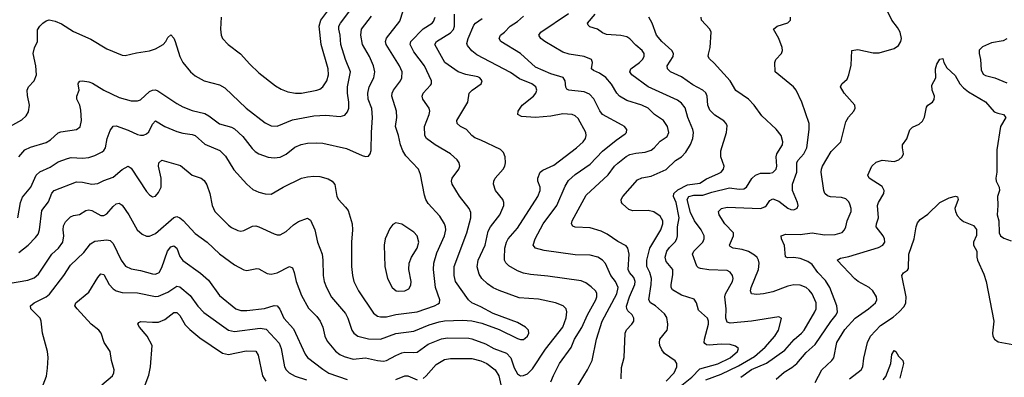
# Model space of a CAD drawing. Header units: inches. Extents: x 501419 to 657765, y 482282 to 547532.
# Tile 209 of 225: x 630896 to 637374, y 493480 to 495833. Entities that reach past the tile are written whole.
import ezdxf

# ---------------------------------------------------------------- set-up
doc = ezdxf.new("R2010")
doc.units = ezdxf.units.IN
doc.header["$MEASUREMENT"] = 0
doc.layers.add('A6439', color=7, linetype='Continuous')

msp = doc.modelspace()

# ---------------------------------------------------------------- linework, layer by layer
at = {"layer": 'A6439', "color": 6}
for points, elevation in [([(630830, 495130), (630910, 495173.5), (630939.1, 495201), (630953.5, 495226.5), (630959.3, 495270), (630946.7, 495333.3), (630945.8, 495370), (630953.1, 495390), (630990.4, 495430), (631005.8, 495470), (631002.8, 495530), (630985.4, 495610), (630992.3, 495647.7), (631013.5, 495690), (631013.1, 495766.9), (631027.7, 495790), (631049.2, 495810.8), (631070, 495825.3), (631090, 495832), (631130, 495823.8), (631170, 495805), (631250, 495753.9), (631364.8, 495704.8), (631470, 495640.4), (631570, 495600.1), (631590, 495596), (631665.4, 495614.6), (631750, 495627.6), (631790, 495640.9), (631840.4, 495670), (631857.8, 495690), (631870, 495715.8), (631890, 495733.2), (631910, 495710.2), (631919, 495690), (631950.3, 495590.3), (631968.9, 495550), (632018.6, 495490), (632050, 495464.3), (632110, 495430), (632210, 495403.7), (632245.2, 495385.2), (632386.5, 495250), (632510, 495154.6), (632550, 495134.4), (632590, 495132.2), (632690, 495173.8), (632830, 495200), (632910, 495204.8), (633004.2, 495195.8), (633034.8, 495205.2), (633053.5, 495226.5), (633060.5, 495250), (633061.1, 495290), (633052.2, 495350), (633052, 495390), (633071.6, 495490), (633039.9, 495570), (633009, 495669), (633005.1, 495730), (632995.3, 495770), (632995.8, 495790), (633006.4, 495810), (633067.8, 495890)], 4500), ([(630884.1, 494530), (630901.8, 494630), (630914.3, 494665.7), (630968.3, 494731.7), (631003.5, 494810), (631028.2, 494831.8), (631096.5, 494863.5), (631150, 494897.3), (631210, 494920.4), (631233.9, 494926.1), (631310, 494922.6), (631350, 494927.1), (631390, 494939.6), (631437.5, 494962.5), (631448.8, 494971.2), (631459.6, 494990), (631472.2, 495050), (631490, 495103.9), (631510, 495131.8), (631530, 495134.2), (631610, 495106.7), (631670, 495078.4), (631690, 495072), (631710, 495072.3), (631730, 495081.3), (631744.6, 495095.4), (631770, 495146.1), (631790, 495166.8), (631850, 495131.1), (631930, 495097.6), (631970, 495085.5), (632030, 495078.1), (632050, 495071.5), (632114, 495014), (632213.1, 494973.1), (632250, 494935.6), (632304.4, 494844.4), (632390, 494750.1), (632430, 494716), (632470, 494697.2), (632510, 494686), (632550, 494685.7), (632630, 494730.7), (632750, 494789.3), (632790, 494800), (632830, 494804.3), (632870, 494800.5), (632925.2, 494785.2), (632951.3, 494771.3), (632969, 494749), (632982.1, 494670), (632992.6, 494650), (633040.2, 494600.2), (633056.6, 494576.6), (633082.8, 494490), (633085.4, 494450), (633079.4, 494370), (633079.5, 494210), (633085, 494150), (633094.8, 494110), (633124.2, 494050), (633223, 493903), (633250, 493881.8), (633270, 493877), (633310, 493878.9), (633370, 493893.7), (633510, 493910.2), (633625.6, 493950), (633650, 493963.4), (633657.8, 493970), (633660.5, 493990), (633632.4, 494070), (633618.4, 494190), (633619.6, 494230), (633640.9, 494299.1), (633689.7, 494410), (633698.7, 494450), (633697, 494470), (633690.2, 494490.2), (633659.2, 494539.2), (633584.3, 494624.3), (633568, 494650), (633558.7, 494678.7), (633533.2, 494813.2), (633518.8, 494850), (633436.3, 494936.3), (633416.1, 494970), (633400.1, 495010), (633387.4, 495070), (633368.5, 495130), (633376.7, 495190), (633375.4, 495230), (633345.1, 495330), (633346.4, 495350), (633354.2, 495370), (633401.6, 495430), (633410.5, 495449.5), (633411.6, 495490), (633395.3, 495530), (633307.9, 495670), (633303.2, 495690), (633308, 495712), (633397.1, 495822.9), (633417.9, 495890)], 4300), ([(632222.2, 495850), (632216.5, 495770), (632221.5, 495730), (632230, 495708.7), (632266.9, 495670), (632347.8, 495607.8), (632410, 495539.9), (632470, 495483.1), (632577.9, 495397.9), (632615.5, 495375.5), (632659.1, 495359.1), (632709.5, 495349.5), (632750, 495348.9), (632850, 495368.2), (632870, 495375.8), (632890.2, 495390), (632916.1, 495430), (632926.8, 495470), (632925.9, 495510), (632878.7, 495670), (632866.3, 495790), (632876.8, 495830), (632950, 495926.8)], 4600), ([(634852.9, 493470), (634855, 493545), (634872.9, 493610), (634879.1, 493770), (634888.2, 493791.8), (634923.8, 493830), (634935.6, 493850), (634935.3, 493870), (634925.7, 493890), (634896.9, 493916.9), (634889.6, 493929.5), (634888.1, 493948.1), (634907.5, 494010), (634942.7, 494090), (634945.6, 494110), (634937.1, 494137.1), (634907.9, 494170), (634898.7, 494190), (634904.7, 494290), (634896.7, 494330), (634885.6, 494345.6), (634830, 494373.9), (634761.4, 494421.4), (634721.4, 494441.4), (634650, 494462.5), (634550, 494468.7), (634534.4, 494474.4), (634525.8, 494490), (634530.2, 494510), (634622, 494678), (634768.4, 494811.6), (634809.1, 494870), (634830, 494889.3), (634886.7, 494933.3), (634910, 494945.9), (634950, 494955.4), (635010, 494961.3), (635050, 494975.2), (635070.3, 494989.7), (635110, 495032.5), (635155.3, 495064.7), (635167.1, 495090), (635157.4, 495130), (635131.6, 495170), (635071.9, 495210), (635031.1, 495250), (634990, 495269.4), (634890, 495302.1), (634841.8, 495330), (634823.9, 495350), (634789.2, 495409.2), (634751.7, 495451.7), (634710, 495481.7), (634670, 495498.3), (634657.2, 495510), (634663.8, 495550), (634658.4, 495570), (634610, 495590.8), (634510, 495605.2), (634470, 495618.4), (634349.9, 495690), (634324, 495710), (634310.9, 495730), (634323.9, 495750), (634507.3, 495872.7)], 3800), ([(635872.7, 493467.3), (635926.1, 493513.9), (635975.4, 493544.6), (636008.3, 493571.7), (636070, 493642.7), (636130, 493696.6), (636232.9, 493847.1), (636268.4, 493890), (636277, 493910), (636272.6, 493950), (636226.6, 494070), (636196.7, 494116.7), (636147.8, 494170), (636110, 494221.3), (636081.3, 494241.3), (636030, 494262.7), (635990, 494269), (635946.8, 494266.8), (635933.5, 494273.5), (635927.5, 494347.5), (635907, 494390), (635906.6, 494410), (635937.2, 494422.8), (636030, 494419.4), (636110, 494431.2), (636190, 494416.8), (636261.3, 494418.7), (636307.1, 494432.9), (636321.9, 494450), (636330, 494469), (636340.7, 494510), (636366.1, 494570), (636366.6, 494590), (636358.4, 494618.4), (636350, 494634.6), (636330, 494654.3), (636303.3, 494663.3), (636230, 494667), (636210, 494674.3), (636193.4, 494690), (636186.7, 494710), (636169, 494829), (636170.1, 494850), (636178, 494870), (636235.1, 494964.9), (636297.6, 495030), (636330, 495160.5), (636349.2, 495190.8), (636383.9, 495230), (636393.4, 495250), (636390.9, 495270), (636319.4, 495350), (636295.9, 495390), (636304.8, 495410), (636338.8, 495441.3), (636350.9, 495470), (636366.5, 495533.5), (636369.9, 495630), (636410, 495636.3), (636510, 495614), (636550, 495614.1), (636650, 495642.2), (636676.7, 495663.3), (636693.6, 495690), (636697.1, 495710), (636687.4, 495750), (636670, 495782.2), (636634.3, 495830), (636590, 495919.2)], 3300), ([(630810, 494095.8), (630950, 494118.2), (630990, 494135.5), (631020.4, 494159.6), (631107.6, 494290), (631150.8, 494330), (631178.7, 494370), (631187.3, 494410), (631182, 494450), (631184.1, 494475.9), (631197.5, 494502.5), (631230, 494536.8), (631250, 494545.3), (631290, 494551), (631330, 494576.6), (631350, 494581.3), (631370, 494576.4), (631430, 494545), (631450, 494544.5), (631470, 494554.6), (631510, 494604.3), (631530, 494620.9), (631550, 494625.9), (631570, 494612.2), (631614.9, 494550), (631669.8, 494450), (631701.9, 494421.9), (631730, 494408), (631750, 494408.5), (631790, 494426.7), (631910, 494531.4), (631930, 494537.2), (631950, 494528.7), (631971.4, 494511.4), (632050, 494427.2), (632129.5, 494369.5), (632210, 494292.2), (632310, 494219.8), (632370, 494186.1), (632390, 494182.2), (632455.4, 494195.4), (632470, 494192.8), (632523, 494163), (632550, 494158), (632590, 494168.4), (632670, 494208.1), (632690, 494200.9), (632702.2, 494170), (632714.9, 494110), (632750, 494019.1), (632795.8, 493935.8), (632850, 493881.1), (632873.4, 493850), (632889.8, 493810), (632904.3, 493750), (632918.3, 493718.3), (632972.8, 493652.8), (633002.1, 493630), (633030, 493616.2), (633090, 493600), (633170, 493608.1), (633250, 493590), (633290, 493586.9), (633310, 493591), (633370, 493624.4), (633410, 493641), (633430, 493645.3), (633490, 493642.4), (633510, 493646.4), (633582.9, 493697.1), (633670, 493732.2), (633710, 493739.1), (633850, 493737.5), (633870, 493734.1), (633959.4, 493699.4), (634015.6, 493670), (634098.2, 493638.2), (634127.6, 493607.6), (634150, 493542.4), (634170, 493503.2), (634190, 493490.2), (634210, 493491.3), (634236.1, 493503.9), (634270, 493535.8), (634354.6, 493665.4), (634468.4, 493810), (634491.5, 493871.5), (634496.3, 493910), (634491.8, 493930), (634470.9, 493950.9), (634421.9, 493970), (634310, 493994.5), (634182.7, 494002.7), (634050, 494050.3), (634010, 494069.8), (633974.3, 494094.3), (633936.6, 494130), (633917.8, 494157.8), (633906.1, 494206.1), (633911.1, 494250), (633957.5, 494350), (633978.1, 494441.9), (633992.9, 494470), (634055.3, 494550), (634080.2, 494610), (634080.4, 494630), (634074.1, 494650), (634025.8, 494710), (634012.1, 494750), (634015.1, 494770), (634024.8, 494790), (634075.7, 494850), (634087.5, 494870), (634092.6, 494890), (634089.7, 494929.7), (634078.7, 494958.7), (634059.1, 494979.1), (633930, 495040.4), (633890, 495054.7), (633870, 495070), (633836.2, 495110), (633796.7, 495130), (633773.9, 495150), (633772.6, 495170), (633844.8, 495290), (633853.6, 495350), (633872.8, 495370), (633932.1, 495410), (633938.8, 495430), (633923.3, 495450), (633910, 495456.5), (633830, 495472.7), (633779.5, 495490), (633691.9, 495550), (633626.6, 495670), (633637.4, 495690), (633730, 495746.5), (633750.8, 495769.2), (633757, 495790), (633755.5, 495870)], 4100), ([(630890, 494929.4), (630930, 494975.7), (630966.4, 494993.6), (631070, 495024.6), (631097.6, 495042.4), (631150, 495087.4), (631165.6, 495094.4), (631269.8, 495110), (631292.9, 495127.1), (631301.6, 495170), (631297.1, 495237.1), (631291.4, 495270), (631272.4, 495310), (631272.8, 495330), (631288, 495370), (631280.6, 495410), (631283, 495417), (631292.1, 495427.9), (631310, 495430.3), (631350, 495424.3), (631374.3, 495414.4), (631448.9, 495370), (631550, 495321), (631630, 495299.1), (631670, 495298.1), (631690, 495305.5), (631750, 495359.5), (631770, 495370), (631790, 495370.3), (631804.8, 495364.8), (631930, 495281.3), (631970, 495259.8), (632030, 495235), (632114.7, 495214.7), (632140.6, 495200.6), (632210, 495148.5), (632290, 495125.8), (632310, 495114.7), (632364.3, 495064.3), (632424.8, 494984.8), (632445.1, 494965.1), (632470, 494949.4), (632530, 494929.2), (632570, 494922.9), (632610, 494928.4), (632650, 494948.9), (632707, 494993), (632747.4, 495012.6), (632790, 495020.1), (632850, 495021.8), (632890, 495019.7), (633046.1, 494986.1), (633150, 494939.6), (633170, 494933.7), (633190, 494933.9), (633202.6, 494950), (633207.7, 494972.3), (633209.6, 495090), (633217.5, 495190), (633211.5, 495248.5), (633189.4, 495310), (633186.1, 495350), (633194.6, 495390), (633226.6, 495450), (633233.3, 495490), (633223.9, 495530), (633197.2, 495590), (633151.8, 495670), (633139.3, 495730), (633144.3, 495770), (633210, 495855.9)], 4400), ([(630890, 494300.5), (630951.1, 494348.9), (631000.6, 494399.4), (631017.2, 494422.7), (631025.4, 494450), (631042.2, 494577.8), (631085, 494635), (631108.1, 494691.9), (631122.2, 494710), (631270, 494765.6), (631310, 494764.8), (631370, 494751.4), (631410, 494754), (631450, 494774.8), (631510, 494796.2), (631570, 494847.8), (631610, 494868.7), (631630, 494856.2), (631730, 494702), (631750, 494680.3), (631770, 494667.5), (631790, 494671), (631810, 494694.9), (631827.2, 494730), (631825.8, 494790), (631808.4, 494870), (631811.1, 494890), (631831.6, 494908.4), (631954, 494874), (632029.9, 494809.9), (632089.8, 494789.8), (632110, 494774.5), (632126.4, 494746.4), (632147.2, 494690), (632162.1, 494610), (632180.7, 494570), (632270, 494480.9), (632290, 494465.1), (632330, 494445), (632350, 494441.7), (632370, 494444.8), (632426.6, 494473.4), (632450, 494475.9), (632470, 494470.9), (632570, 494424.8), (632590, 494417.9), (632610, 494417.6), (632650, 494438.8), (632697, 494483), (632730, 494504.6), (632790, 494527.3), (632810, 494514.4), (632838.2, 494450), (632854.9, 494370), (632885.5, 494290), (632891.3, 494250), (632892.2, 494150), (632899.4, 494110), (632913.7, 494070), (632947.8, 494007.8), (633039.2, 493899.2), (633054.9, 493870), (633081.3, 493790), (633094.1, 493770), (633120.5, 493750), (633190, 493734.2), (633270, 493731.5), (633370.7, 493769.3), (633490, 493784), (633590, 493824.7), (633655.3, 493844.7), (633690, 493850.8), (633810, 493857.1), (633871.4, 493851.4), (633937.1, 493837.1), (634050, 493794.5), (634170, 493735.1), (634190, 493729.4), (634210, 493729.8), (634222.4, 493737.6), (634236.3, 493750), (634245.9, 493770), (634242.5, 493790), (634222.7, 493810), (634170, 493841.4), (634010, 493900.7), (633930, 493944.6), (633870, 493970.4), (633848.8, 493990), (633763.2, 494110), (633754.2, 494150), (633754.6, 494210), (633838, 494430), (633864.6, 494530), (633864.9, 494564.9), (633853, 494590), (633790, 494671.5), (633740.5, 494750), (633736, 494770), (633741.2, 494790), (633784.5, 494850), (633790.6, 494870), (633788.2, 494890), (633774.1, 494910), (633730, 494951.2), (633630, 495009.1), (633571.6, 495050), (633560.2, 495070), (633559.4, 495130), (633590, 495210), (633593.1, 495230), (633589, 495250), (633547.4, 495310), (633543.3, 495330), (633550.7, 495350), (633598.8, 495401.2), (633604.1, 495410), (633604.3, 495430), (633560, 495530), (633490, 495621.1), (633465, 495670), (633469.3, 495690), (633550, 495773.3), (633610, 495809.7), (633618.9, 495821.1), (633628.6, 495850)], 4200), ([(634390.3, 493450), (634407.6, 493492.4), (634447.5, 493570), (634524, 493676), (634545.7, 493730), (634593.1, 493806.9), (634630.4, 493890), (634686.3, 493990), (634693.2, 494010), (634692.8, 494032.8), (634684.7, 494050), (634655.9, 494075.9), (634620.9, 494100.9), (634590, 494113.8), (634370, 494146.1), (634257.3, 494157.3), (634210, 494166.1), (634170, 494179.6), (634113.7, 494213.7), (634093.2, 494233.2), (634085.6, 494250), (634084.8, 494264.8), (634088.5, 494330), (634098.3, 494370), (634109.8, 494390), (634170, 494460.2), (634305.1, 494670), (634319.7, 494710), (634319.1, 494730), (634305.2, 494770), (634304, 494790), (634319.9, 494830), (634336.5, 494843.5), (634410, 494876.5), (634559.5, 494990), (634602.7, 495030), (634617.7, 495050), (634623.2, 495070), (634619.6, 495090), (634570, 495182.2), (634550, 495200.8), (634530, 495208.5), (634470, 495213.4), (634390, 495197.4), (634289.1, 495189.1), (634196.5, 495196.5), (634172.1, 495210), (634175.7, 495230), (634200.7, 495270), (634275.6, 495330), (634291.6, 495350), (634297.8, 495370), (634291.1, 495390), (634265.3, 495410), (634184, 495444), (634125.1, 495485.1), (633902.4, 495602.4), (633870, 495627.3), (633841.8, 495661.8), (633837.1, 495677.1), (633845.8, 495710), (633883, 495797), (633894.7, 495810), (633939.1, 495840.9)], 4000), ([(634558.1, 493410), (634631.2, 493528.8), (634663, 493590), (634690.9, 493730.9), (634728.6, 493848.6), (634823.9, 494030), (634832.7, 494070), (634816.1, 494110), (634784.8, 494150), (634750, 494228.8), (634729.2, 494250), (634699.5, 494270), (634650, 494283.1), (634550, 494286.5), (634345.7, 494314.3), (634289.2, 494329.2), (634274.5, 494350), (634286.5, 494390), (634340.5, 494490), (634430.6, 494609.4), (634483.5, 494736.5), (634506.3, 494773.7), (634550, 494813.9), (634650, 494881.5), (634730, 494967), (634819.6, 495040.4), (634878.8, 495081.2), (634888.1, 495090), (634889.4, 495110), (634874.6, 495130), (634859.8, 495139.8), (634729.8, 495209.8), (634713.1, 495233.1), (634672.7, 495312.7), (634643.6, 495343.6), (634610, 495357.5), (634509, 495369), (634495.5, 495375.5), (634488.6, 495388.6), (634483.5, 495430), (634471.8, 495451.8), (634390, 495475.9), (634290, 495521.1), (634190, 495610.9), (634062.2, 495690), (634051.1, 495710), (634058.8, 495730), (634085.2, 495750), (634122.7, 495790), (634170, 495821.6), (634210, 495856.1)], 3900), ([(635150, 493454.9), (635201.4, 493510), (635218.6, 493550), (635219.2, 493570), (635208.9, 493588.9), (635137.8, 493637.8), (635120.4, 493660.4), (635107.4, 493690), (635104.4, 493710), (635108.1, 493730), (635154.8, 493790), (635158.4, 493801.6), (635160.1, 493830), (635154, 493874), (635137.1, 493897.1), (635077.8, 493950), (635046.5, 493970), (635034.7, 493990), (635049.9, 494090), (635051.6, 494130), (635041.3, 494170), (635022.2, 494210), (635021.1, 494250), (635041.3, 494330), (635113.6, 494450), (635128, 494490), (635126.9, 494510), (635110, 494540.4), (635068.7, 494568.7), (635030, 494577.8), (634930, 494576.2), (634904, 494584), (634861.5, 494621.5), (634855.2, 494630), (634853.6, 494650), (634864, 494670), (634961.2, 494778.9), (634990, 494793), (635050, 494803), (635150, 494847.6), (635210, 494905.5), (635250, 494930.7), (635278.2, 494961.8), (635308.6, 495011.4), (635323.6, 495050), (635328, 495090), (635325, 495110), (635291, 495190), (635273, 495253), (635250, 495284.3), (635222.5, 495302.5), (635030, 495391.6), (634922.9, 495470), (634910.9, 495490), (634916.4, 495510), (634973.9, 495550), (634993.4, 495570), (635004.4, 495590), (635005.3, 495610), (634991.6, 495630), (634950, 495664.5), (634910, 495707.8), (634890, 495720.3), (634850, 495729.5), (634755.6, 495735.6), (634730, 495746.9), (634697.9, 495770), (634646.6, 495786.6), (634635.7, 495795.7), (634630.7, 495810), (634682.3, 495870)], 3700), ([(635218.6, 493401.4), (635318.1, 493481.9), (635370, 493535.1), (635490, 493569.6), (635570, 493608.2), (635619.2, 493650), (635624.6, 493670), (635604.9, 493684.9), (635570, 493694.9), (635510, 493698.2), (635431.2, 493691.2), (635414.7, 493694.7), (635403.1, 493703.1), (635398.3, 493710), (635401.4, 493730), (635426.5, 493830), (635427.3, 493850), (635420.6, 493870), (635361.6, 493921.6), (635348.6, 493970), (635333.1, 493993.1), (635250, 494020.7), (635190, 494056.5), (635182.2, 494070), (635181.2, 494090), (635193.9, 494153.9), (635192.1, 494190), (635150, 494242.7), (635142.8, 494270), (635154.4, 494310), (635170, 494333.5), (635207.6, 494372.4), (635219.3, 494390), (635224.4, 494410), (635223.2, 494470), (635235.5, 494530), (635213.8, 494630), (635197.6, 494670), (635200.2, 494690), (635226.7, 494713.3), (635290, 494745.7), (635370, 494756.6), (635414.5, 494785.5), (635490, 494817.6), (635510.2, 494830), (635526.5, 494850), (635529.9, 494870), (635509.1, 494930), (635508, 494970), (635546.9, 495090), (635550, 495134.4), (635544.8, 495150), (635528.1, 495168.1), (635470, 495204.7), (635437.2, 495237.2), (635422.8, 495270), (635418.3, 495330), (635410, 495351.7), (635389.2, 495369.2), (635324.7, 495404.7), (635250, 495455.8), (635178, 495490), (635156.7, 495510), (635155, 495530), (635194.7, 495590), (635197.8, 495610), (635187, 495630), (635119.7, 495690), (635085.1, 495730), (635055.8, 495810), (635034.3, 495850)], 3600), ([(635410, 493462.5), (635510, 493499.9), (635623.8, 493556.2), (635730, 493615.9), (635801.1, 493678.9), (635864.1, 493750), (635887.4, 493790), (635906.9, 493866.9), (635906.1, 493870), (635890, 493878.1), (635710, 493849.5), (635570, 493837.2), (635550, 493843.7), (635540.5, 493870), (635544, 493930), (635535.8, 494010), (635540, 494030), (635584.8, 494110), (635588.9, 494130), (635585.4, 494150), (635570.9, 494170.9), (635550, 494182.4), (635430, 494187.5), (635375.4, 494195.4), (635361.3, 494201.3), (635351.2, 494211.2), (635321.9, 494290), (635331.7, 494310), (635391.2, 494370), (635399.4, 494390), (635398.4, 494410), (635379.7, 494450), (635334.9, 494510), (635310, 494565.2), (635287.8, 494650), (635298.6, 494670), (635330, 494677.5), (635390, 494678.2), (635450, 494699.1), (635566, 494726), (635630, 494717.9), (635659.8, 494720.2), (635677.8, 494730), (635711.8, 494788.2), (635736.8, 494810), (635770, 494822.3), (635830, 494823), (635851.5, 494828.5), (635871.6, 494848.4), (635877.8, 494870), (635871.9, 494930), (635876.1, 494950), (635914.1, 495010), (635917.4, 495030), (635905.2, 495070), (635872.4, 495112.4), (635779.4, 495199.4), (635728.5, 495270), (635690.4, 495310), (635606.7, 495366.7), (635569.3, 495430), (635465.7, 495545.7), (635434.2, 495574.2), (635425.8, 495590), (635426.5, 495606.5), (635438.5, 495650), (635444.8, 495750), (635437.2, 495770), (635380.9, 495830), (635379, 495850)], 3500), ([(635640, 493480), (635710, 493532), (635810, 493574), (635930, 493657.7), (635990.2, 493729.8), (636040.2, 493770), (636057.3, 493790), (636127.2, 493910), (636134.8, 493930), (636136, 493970), (636108.8, 494028.8), (636090, 494054.2), (636070, 494070.4), (636030, 494086.8), (635990, 494087.9), (635950, 494080.7), (635850, 494042.5), (635790, 494029.2), (635745.2, 494025.2), (635709.8, 494029.8), (635704.1, 494050), (635708.3, 494070), (635756.6, 494190), (635759.9, 494230), (635756.1, 494250), (635747.3, 494267.3), (635730, 494284.2), (635690, 494308), (635650, 494321.8), (635589.8, 494330), (635570, 494340.9), (635565.3, 494350), (635591.5, 494410), (635591.4, 494430), (635534.4, 494490), (635497, 494550), (635493.4, 494570), (635513.3, 494590), (635550, 494598.7), (635770.1, 494589.9), (635798.7, 494601.3), (635809.3, 494610.7), (635830, 494644), (635850, 494653.7), (635890, 494638.3), (635950, 494593.2), (635970, 494584.3), (635990, 494582.8), (636010, 494592.7), (636016.9, 494610), (636013.9, 494630), (635979.9, 494710), (635979.9, 494750), (636008.7, 494830), (636009.4, 494890), (636014.6, 494905.5), (636054.1, 494950), (636074.8, 494990), (636089.5, 495110), (636090.2, 495150), (636042, 495290), (636004.6, 495370), (635986.9, 495390), (635866.1, 495490), (635864.5, 495550), (635870.3, 495569.7), (635908.4, 495610), (635914.4, 495630), (635913.2, 495650), (635890.6, 495710), (635856.2, 495770), (635878.4, 495790), (635948.9, 495811.1), (635967.6, 495830), (635966.4, 495850)], 3400), ([(637390, 495707.4), (637365.5, 495694.4), (637290, 495681.1), (637230, 495654.8), (637208.7, 495631.3), (637207.5, 495610), (637216.8, 495570), (637222, 495502), (637234.2, 495474.2), (637250, 495464.7), (637310.2, 495450.2), (637390, 495417.4)], 3300), ([(636130, 493445.2), (636174, 493530), (636238.2, 493590), (636251.3, 493608.7), (636272.8, 493710), (636325.4, 493794.6), (636391.7, 493870), (636479.9, 493930), (636525.9, 493970), (636535.6, 493990), (636533.8, 494010), (636509.2, 494049.3), (636485.6, 494070), (636411.5, 494110), (636390, 494127), (636273.8, 494250), (636296, 494264), (636350, 494275.5), (636546.3, 494333.7), (636575, 494350), (636587.2, 494370), (636586.1, 494390), (636575.7, 494410), (636530.2, 494470), (636531.8, 494490), (636546.1, 494530), (636539.2, 494610), (636546.1, 494630), (636581.8, 494690), (636582.7, 494710), (636570, 494734.9), (636485.3, 494790), (636476.2, 494810), (636502.7, 494870), (636530, 494894.5), (636570, 494908.5), (636650, 494900.7), (636678.9, 494910), (636702.3, 494930), (636710.6, 494950), (636703, 494990), (636704.9, 495010), (636732, 495048), (636752.6, 495107.4), (636770, 495126.4), (636813.7, 495146.3), (636835.7, 495164.3), (636847.9, 495192.1), (636862.1, 495257.9), (636870.4, 495269.6), (636901.6, 495290), (636913, 495307), (636913.5, 495330), (636898.7, 495370), (636897.2, 495402.8), (636923.1, 495450), (636921.6, 495510), (636930, 495539.6), (636950, 495572.9), (636970, 495576.5), (636975.7, 495550), (636994.9, 495514.9), (637050, 495464.5), (637082, 495410), (637104.4, 495384.4), (637137.2, 495357.2), (637250, 495291.9), (637307, 495227), (637330, 495216.8), (637368.5, 495208.5), (637384.6, 495190), (637348.2, 495130), (637324.3, 494975.7), (637325.2, 494830), (637317.8, 494790), (637319.4, 494770), (637338.8, 494730), (637341.5, 494710), (637328.7, 494670), (637331.5, 494610), (637326.4, 494550), (637338.4, 494510), (637340, 494430), (637348.5, 494410), (637370, 494396.4), (637418, 494378)], 3200), ([(636354.7, 493470), (636430.8, 493530), (636443.4, 493550), (636450, 493605.8), (636474.5, 493710), (636493.4, 493750), (636559.4, 493820.6), (636643.3, 493876.7), (636682, 493910), (636714.8, 493945.2), (636726.2, 493970), (636728, 494010), (636700.4, 494150), (636710, 494167.1), (636735.8, 494184.2), (636743, 494196.9), (636746.5, 494290), (636780.5, 494390), (636793.6, 494470), (636802.8, 494497.2), (636821, 494519), (636870, 494553), (636949.3, 494630.7), (637010, 494661.7), (637052.1, 494672.1), (637066.4, 494666.4), (637069.4, 494650), (637048.3, 494590), (637051.6, 494570), (637063.8, 494543.8), (637082.4, 494522.4), (637105.6, 494505.6), (637170, 494479.5), (637191.6, 494451.6), (637190, 494413.7), (637170.7, 494370), (637171.7, 494350), (637192.8, 494310), (637192.7, 494270), (637198.1, 494250), (637239.3, 494159.3), (637255, 494110), (637305.3, 493850), (637296.5, 493770), (637298.8, 493750), (637310.1, 493730), (637334.3, 493714.3), (637430, 493696.6)], 3100), ([(631049.5, 493430), (631072.9, 493487.1), (631079.2, 493540.8), (631082.3, 493610), (631079.2, 493650), (631046.8, 493770), (631037.3, 493850), (631029.9, 493870), (630969.8, 493929.8), (630966.9, 493950), (630991.8, 493970), (631070, 494008.7), (631092.6, 494027.4), (631186.5, 494150), (631230, 494218), (631317.9, 494302.1), (631362.8, 494357.2), (631390, 494376.2), (631470, 494384.6), (631490, 494380.9), (631510, 494359.7), (631563, 494250), (631592, 494212), (631630, 494193.8), (631690, 494183.4), (631770, 494159.9), (631790, 494159.4), (631812.7, 494170), (631830, 494201.5), (631869, 494310), (631890, 494338.3), (631910, 494345.2), (631930.6, 494330.6), (631950, 494275.5), (631970, 494249.2), (632084.7, 494164.7), (632138.7, 494118.8), (632210, 494018.2), (632317.7, 493930), (632350, 493919.3), (632390, 493919.9), (632506.5, 493933.5), (632570, 493951.6), (632590, 493949.6), (632607.9, 493927.9), (632634.5, 493870), (632698, 493798), (632773.1, 493633.1), (632788.8, 493610), (632890, 493532.7), (632930, 493508.2), (633050, 493466)], 4000), ([(631436.3, 493430), (631505.8, 493490), (631516.3, 493510), (631517.6, 493530), (631499.3, 493590), (631491.8, 493650), (631452.4, 493710), (631431.2, 493771.2), (631415.8, 493790), (631367, 493830), (631273.4, 493930), (631259.1, 493950), (631264.2, 493970), (631350, 494039.4), (631410, 494137.7), (631430, 494160.3), (631450, 494157), (631485.6, 494090), (631510, 494062.6), (631530, 494049.7), (631570, 494037.7), (631670, 494035.4), (631790, 494010.6), (631810, 494013.8), (631870, 494041), (631930, 494079.3), (631950, 494074.6), (632018, 494018), (632067.7, 493947.7), (632107.1, 493907.1), (632270, 493790), (632310, 493780.6), (632477.7, 493802.3), (632517.4, 493797.4), (632604, 493704), (632616.9, 493670), (632637.4, 493550), (632649.3, 493530), (632669.4, 493510), (632707.9, 493487.9), (632783.8, 493463.9)], 3900), ([(631722, 493430), (631745.5, 493494.5), (631756, 493550), (631766.8, 493690), (631735.1, 493750), (631684, 493810), (631673.4, 493830), (631679.4, 493840.6), (631692.8, 493847.2), (631770, 493842), (631810, 493843.9), (631850, 493859.6), (631910, 493906.3), (631930, 493907.4), (631950, 493886.9), (631984.9, 493824.9), (632015.3, 493795.3), (632080.6, 493740.6), (632230, 493639), (632270.5, 493630.5), (632386.7, 493653.3), (632450, 493651.8), (632465, 493625), (632493.5, 493490), (632515.8, 493455.8)], 3800), ([(636576.9, 493463.1), (636594.3, 493485.7), (636626.6, 493570), (636633.3, 493630), (636650, 493657.5), (636660.2, 493650), (636678.4, 493618.4), (636705.6, 493590), (636710.4, 493570.4), (636686.3, 493473.7)], 3000), ([(633550, 493471.3), (633570, 493490.3), (633636.4, 493563.6), (633690, 493596.3), (633730, 493603.8), (633870, 493603.1), (633930, 493587.5), (633970, 493570.9), (634023, 493530), (634047.2, 493490), (634066, 493410)], 4000), ([(633370, 493466.7), (633430, 493489.1), (633449.7, 493489.7), (633510, 493462.7)], 4000)]:
    msp.add_lwpolyline(points, dxfattribs=dict(at, elevation=elevation))
at = {"layer": 'A6439', "color": 6, "elevation": 4400}
msp.add_lwpolyline([(633370, 494495.9), (633350, 494485.4), (633330, 494459.8), (633301.4, 494390), (633294.5, 494350), (633298.3, 494210), (633316, 494130), (633346.1, 494070), (633372.3, 494050), (633390, 494046.1), (633430, 494048.4), (633456.8, 494063.2), (633470, 494086.2), (633471.3, 494110), (633455.2, 494190), (633458, 494230), (633473.9, 494270), (633510.9, 494330), (633522.5, 494370), (633510.3, 494410), (633490, 494434.2), (633410, 494488)], close=True, dxfattribs=at)

doc.saveas('drawing.dxf')
